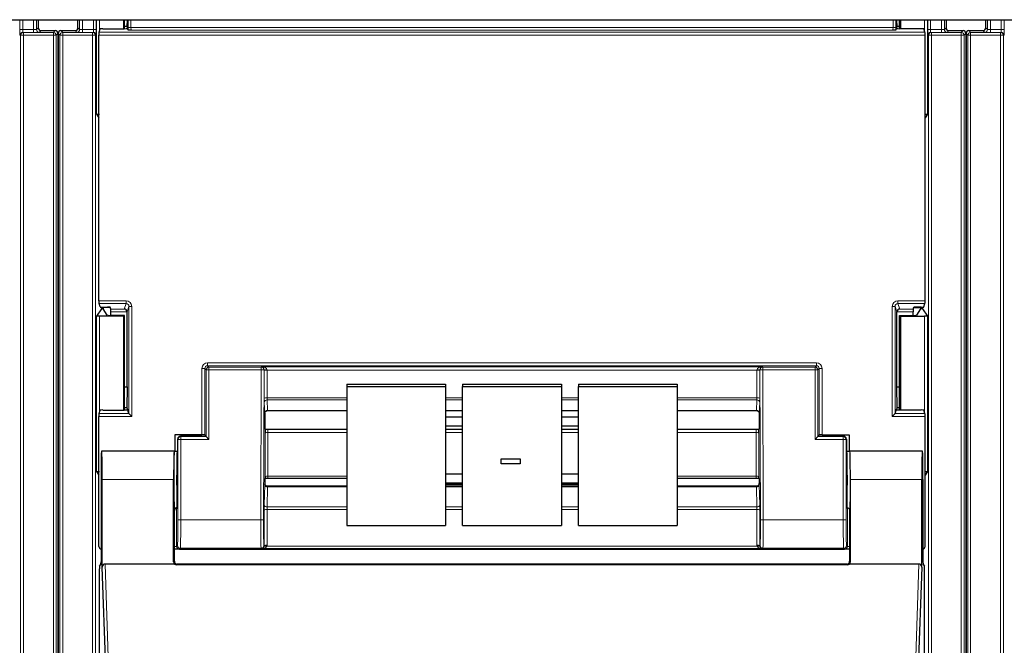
# Model space of a CAD drawing. Header units: millimetres. Extents: x 5 to 418, y 2 to 292.
# Tile 13 of 85: x 112.7 to 124.32, y 116.03 to 123.42. Entities that reach past the tile are written whole.
import ezdxf

# ---------------------------------------------------------------- set-up
doc = ezdxf.new("R2010")
doc.units = ezdxf.units.MM

msp = doc.modelspace()

# ---------------------------------------------------------------- linework, layer by layer
at = {"color": 7, "linetype": 'Continuous', "lineweight": 25}
for p, q in [((59.381, 123.4162), (137.2143, 123.4162)), ((112.9191, 123.4162), (112.9191, 123.3202)), ((113.3875, 123.3202), (113.3875, 123.4162)), ((113.9257, 123.4162), (113.9257, 123.3099)), ((113.9366, 123.3099), (113.9366, 123.4162)), ((113.9668, 123.4162), (113.9666, 123.3358)), ((123.0514, 123.3358), (123.0512, 123.4162)), ((123.0814, 123.3099), (123.0814, 123.4162)), ((123.0923, 123.4162), (123.0923, 123.3099)), ((123.6305, 123.4162), (123.6305, 123.3202)), ((124.0989, 123.3202), (124.0989, 123.4162)), ((112.9525, 123.2869), (113.1191, 123.2869)), ((113.1525, 123.2535), (113.1525, 113.4471)), ((113.1541, 123.2535), (113.1541, 113.464)), ((113.1875, 123.2869), (113.3541, 123.2869)), ((113.6367, 123.2679), (113.6501, 123.3082)), ((113.6834, 123.3099), (113.9346, 123.3099)), ((113.9666, 123.3358), (113.9366, 123.3358)), ((113.9666, 123.3358), (113.9713, 123.3217)), ((113.9679, 123.3117), (113.9713, 123.3217)), ((113.9806, 123.2938), (113.9713, 123.3217)), ((123.0374, 123.2938), (123.0467, 123.3217)), ((123.0514, 123.3358), (123.0467, 123.3217)), ((123.0501, 123.3117), (123.0467, 123.3217)), ((123.0814, 123.3358), (123.0514, 123.3358)), ((123.3346, 123.3099), (123.0834, 123.3099)), ((123.3813, 123.2679), (123.3679, 123.3082)), ((123.6639, 123.2869), (123.8305, 123.2869)), ((123.8639, 123.2535), (123.8639, 113.4471)), ((123.8655, 123.2535), (123.8655, 113.464)), ((123.8989, 123.2869), (124.0655, 123.2869)), ((113.6361, 120.0991), (113.6361, 123.2346)), ((123.3819, 120.0991), (123.3819, 123.2346)), ((113.6082, 122.3004), (113.6361, 122.2585)), ((123.4098, 122.3004), (123.3819, 122.2585)), ((113.6664, 120.0026), (113.6082, 119.9154)), ((113.6501, 120.0255), (113.6367, 120.0658)), ((113.6834, 120.0238), (113.7367, 120.0238)), ((113.6845, 120.0179), (113.6845, 120.0034)), ((113.7347, 119.928), (113.6845, 120.0034)), ((113.7714, 120.0181), (113.6997, 120.0181)), ((113.7768, 120.0018), (113.77, 120.0221)), ((123.2412, 120.0018), (123.248, 120.0221)), ((123.2466, 120.0181), (123.3183, 120.0181)), ((123.3346, 120.0238), (123.2813, 120.0238)), ((123.2833, 119.928), (123.3335, 120.0034)), ((123.3335, 120.0034), (123.3335, 120.0179)), ((123.3516, 120.0026), (123.4098, 119.9154)), ((123.3679, 120.0255), (123.3813, 120.0658)), ((113.9257, 119.9162), (113.6415, 119.9162)), ((113.9366, 119.9271), (113.7681, 119.9271)), ((113.7773, 119.9271), (113.7773, 119.9686)), ((113.9366, 119.9271), (113.9257, 119.9162)), ((113.9257, 119.9162), (113.9257, 118.8099)), ((113.9366, 118.8099), (113.9366, 119.9271)), ((113.9673, 119.0835), (113.9673, 119.9668)), ((123.0507, 119.0835), (123.0507, 119.9668)), ((123.0814, 119.9271), (123.0923, 119.9162)), ((123.0814, 119.9271), (123.2499, 119.9271)), ((123.0814, 118.8099), (123.0814, 119.9271)), ((123.0923, 119.9162), (123.3765, 119.9162)), ((123.0923, 119.9162), (123.0923, 118.8099)), ((123.2407, 119.9271), (123.2407, 119.9686)), ((113.9366, 119.0835), (113.9673, 119.0835)), ((113.9673, 119.0835), (113.9666, 118.8358)), ((116.559, 119.1158), (117.7257, 119.1158)), ((116.559, 119.1158), (116.559, 119.0869)), ((116.559, 119.0869), (117.7257, 119.0869)), ((116.559, 119.0869), (116.559, 117.4455)), ((117.7257, 119.1158), (117.7257, 119.0869)), ((117.7257, 119.0869), (117.7257, 117.4455)), ((117.9257, 119.1158), (119.0923, 119.1158)), ((117.9257, 119.1158), (117.9257, 119.0869)), ((117.9257, 119.0869), (119.0923, 119.0869)), ((117.9257, 117.4455), (117.9257, 119.0869)), ((119.0923, 119.1158), (119.0923, 119.0869)), ((119.0923, 119.0869), (119.0923, 117.4455)), ((119.2923, 119.1158), (120.459, 119.1158)), ((119.2923, 119.1158), (119.2923, 119.0869)), ((119.2923, 119.0869), (120.459, 119.0869)), ((119.2923, 117.4455), (119.2923, 119.0869)), ((120.459, 119.1158), (120.459, 119.0869)), ((120.459, 119.0869), (120.459, 117.4455)), ((123.0514, 118.8358), (123.0507, 119.0835)), ((123.0507, 119.0835), (123.0814, 119.0835)), ((113.6361, 117.2002), (113.6361, 118.7346)), ((113.6367, 118.7679), (113.6501, 118.8082)), ((113.6834, 118.8099), (113.9346, 118.8099)), ((113.9666, 118.8358), (113.9366, 118.8358)), ((113.9666, 118.8358), (113.9713, 118.8217)), ((113.9679, 118.8117), (113.9713, 118.8217)), ((113.9892, 118.768), (113.9713, 118.8217)), ((113.9892, 118.7679), (114.0225, 118.7346)), ((115.5923, 118.7709), (115.5923, 118.587)), ((115.5923, 118.7709), (115.5923, 118.7709)), ((115.6254, 118.8027), (116.559, 118.8027)), ((117.7257, 118.8027), (117.9257, 118.8027)), ((117.9257, 118.801), (117.7257, 118.801)), ((117.9257, 118.725), (117.7257, 118.725)), ((119.0923, 118.8027), (119.2923, 118.8027)), ((119.2923, 118.801), (119.0923, 118.801)), ((119.2923, 118.725), (119.0923, 118.725)), ((120.459, 118.8027), (121.3926, 118.8027)), ((121.4257, 118.7709), (121.4257, 118.587)), ((122.9955, 118.7346), (123.0288, 118.7679)), ((123.0288, 118.768), (123.0467, 118.8217)), ((123.0514, 118.8358), (123.0467, 118.8217)), ((123.0501, 118.8117), (123.0467, 118.8217)), ((123.0814, 118.8358), (123.0514, 118.8358)), ((123.3346, 118.8099), (123.0834, 118.8099)), ((123.3813, 118.7679), (123.3679, 118.8082)), ((123.3819, 117.2002), (123.3819, 118.7346)), ((117.7257, 118.6225), (117.9257, 118.6225)), ((119.0923, 118.6225), (119.2923, 118.6225)), ((114.5323, 118.5185), (114.5323, 118.3249)), ((114.8512, 118.5185), (114.5323, 118.5185)), ((114.8515, 118.5002), (114.5962, 118.5002)), ((114.8846, 118.5177), (114.8913, 118.5075)), ((114.8849, 118.5008), (114.8913, 118.5051)), ((114.8913, 118.5075), (114.8913, 118.5051)), ((114.9009, 118.4955), (114.8913, 118.5051)), ((114.9342, 118.4622), (114.9009, 118.4955)), ((115.5955, 118.5838), (115.5923, 118.587)), ((115.63, 118.5828), (116.559, 118.5828)), ((117.7257, 118.5828), (117.9257, 118.5828)), ((119.0923, 118.5828), (119.2923, 118.5828)), ((120.459, 118.5828), (121.388, 118.5828)), ((121.4225, 118.5838), (121.4257, 118.587)), ((122.0838, 118.4622), (122.1171, 118.4955)), ((122.1171, 118.4955), (122.1267, 118.5051)), ((122.1334, 118.5177), (122.1267, 118.5075)), ((122.1267, 118.5075), (122.1267, 118.5051)), ((122.1332, 118.5008), (122.1267, 118.5051)), ((122.1665, 118.5002), (122.4218, 118.5002)), ((122.1668, 118.5185), (122.4857, 118.5185)), ((122.4857, 118.5185), (122.4857, 118.3249)), ((114.5629, 118.4669), (114.5629, 117.9916)), ((122.4551, 118.4669), (122.4551, 117.9916)), ((113.6681, 118.3227), (113.6659, 118.3249)), ((114.5257, 118.3249), (113.6659, 118.3249)), ((114.5228, 118.3249), (113.6688, 118.3249)), ((114.523, 118.3246), (114.5255, 118.3227)), ((114.5257, 118.3249), (114.5629, 118.3249)), ((122.4551, 118.3249), (122.4923, 118.3249)), ((122.4592, 118.3247), (122.4925, 118.3247)), ((123.3521, 118.3249), (122.4923, 118.3249)), ((122.4925, 118.3227), (122.495, 118.3246)), ((123.3492, 118.3249), (122.4952, 118.3249)), ((123.3499, 118.3227), (123.3521, 118.3249)), ((118.3794, 118.2327), (118.6038, 118.2327)), ((118.3794, 118.2324), (118.3794, 118.2327)), ((118.3794, 118.2324), (118.6038, 118.2324)), ((118.3794, 118.1734), (118.3794, 118.2324)), ((118.6038, 118.1734), (118.3794, 118.1734)), ((118.6038, 118.2324), (118.6038, 118.2327)), ((118.6038, 118.2324), (118.6038, 118.1734)), ((113.6082, 118.0837), (113.6361, 118.0418)), ((117.9257, 118.0546), (117.7257, 118.0546)), ((119.2923, 118.0546), (119.0923, 118.0546)), ((123.4098, 118.0837), (123.3819, 118.0418)), ((113.6601, 117.9916), (113.6601, 117.0185)), ((113.6746, 116.9545), (113.6746, 117.9916)), ((114.5169, 117.0162), (114.5169, 117.9916)), ((115.5953, 117.9997), (115.5923, 117.9967)), ((115.5923, 117.9967), (115.5923, 117.9419)), ((115.5923, 117.9419), (115.5923, 117.9419)), ((116.559, 117.9092), (115.6255, 117.9092)), ((116.559, 118.0007), (115.6296, 118.0007)), ((117.7257, 117.9521), (117.9257, 117.9521)), ((117.7257, 117.934), (117.9257, 117.934)), ((117.9257, 117.9092), (117.7257, 117.9092)), ((119.0923, 117.9521), (119.2923, 117.9521)), ((119.0923, 117.934), (119.2923, 117.934)), ((119.2923, 117.9092), (119.0923, 117.9092)), ((121.3884, 118.0007), (120.459, 118.0007)), ((121.3925, 117.9092), (120.459, 117.9092)), ((121.4227, 117.9997), (121.4257, 117.9967)), ((121.4257, 117.9967), (121.4257, 117.9419)), ((121.4257, 117.9419), (121.4257, 117.9419)), ((122.5011, 117.0162), (122.5011, 117.9916)), ((123.3434, 116.9545), (123.3434, 117.9916)), ((123.3579, 117.9916), (123.3579, 117.0185)), ((114.5257, 117.0249), (114.5257, 117.6249)), ((114.5571, 117.6582), (114.5512, 117.6494)), ((122.4609, 117.6582), (122.4668, 117.6494)), ((122.4923, 117.6249), (122.4923, 117.0249)), ((116.559, 117.4455), (117.7257, 117.4455)), ((117.9257, 117.4455), (119.0923, 117.4455)), ((119.2923, 117.4455), (120.459, 117.4455)), ((114.5272, 117.1669), (114.5257, 117.1669)), ((114.642, 117.1669), (122.376, 117.1669)), ((122.4923, 117.1669), (122.4908, 117.1669)), ((113.6418, 116.9674), (113.6595, 116.9852)), ((114.5278, 116.9916), (113.7077, 116.9916)), ((122.468, 116.9825), (114.55, 116.9825)), ((122.459, 116.9916), (114.559, 116.9916)), ((123.3103, 116.9916), (122.4902, 116.9916)), ((123.3585, 116.9852), (123.3763, 116.9674)), ((113.6412, 110.5916), (113.6412, 116.9341)), ((113.7584, 114.5084), (113.6746, 116.9545)), ((123.3434, 116.9545), (123.2596, 114.5084)), ((123.3768, 110.5916), (123.3768, 116.9341))]:
    msp.add_line(p, q, dxfattribs=at)
at = {"color": 7, "linetype": 'Continuous', "lineweight": 18}
for p, q in [((112.7031, 123.2995), (112.7031, 123.4162)), ((112.7364, 123.4162), (112.7364, 123.2995)), ((112.8652, 123.2995), (112.8652, 123.4162)), ((112.8985, 123.4162), (112.8985, 123.2996)), ((113.4081, 123.2996), (113.4081, 123.4162)), ((113.4414, 123.4162), (113.4414, 123.2995)), ((113.5702, 123.2995), (113.5702, 123.4162)), ((113.6035, 123.4162), (113.6035, 123.2995)), ((113.6082, 122.3004), (113.6082, 123.4162)), ((113.6415, 123.4162), (113.6415, 123.2825)), ((113.9804, 123.3241), (113.9804, 123.4162)), ((114.0138, 123.4162), (114.0138, 123.3241)), ((123.0042, 123.3241), (123.0042, 123.4162)), ((123.0376, 123.4162), (123.0376, 123.3241)), ((123.3765, 123.2825), (123.3765, 123.4162)), ((123.4098, 123.4162), (123.4098, 122.3004)), ((123.4145, 123.2995), (123.4145, 123.4162)), ((123.4478, 123.4162), (123.4478, 123.2995)), ((123.5766, 123.2995), (123.5766, 123.4162)), ((123.6099, 123.4162), (123.6099, 123.2996)), ((124.1195, 123.2996), (124.1195, 123.4162)), ((124.1528, 123.4162), (124.1528, 123.2995)), ((124.2816, 123.2995), (124.2816, 123.4162)), ((124.3149, 123.4162), (124.3149, 123.2995)), ((112.7031, 123.2995), (112.7364, 123.2995)), ((112.7364, 123.2995), (112.8652, 123.2995)), ((112.7376, 123.2662), (112.7452, 123.2654)), ((112.8652, 123.2662), (112.7376, 123.2662)), ((112.7452, 123.2321), (112.7452, 123.2654)), ((112.7452, 123.2654), (113.0977, 123.2654)), ((112.8652, 123.2662), (112.8652, 123.2995)), ((112.8985, 123.2996), (112.9191, 123.3202)), ((112.9525, 123.2869), (112.9319, 123.2663)), ((113.0977, 123.2654), (113.1191, 123.2869)), ((113.0977, 123.2321), (113.0977, 123.2654)), ((113.1525, 123.2535), (113.131, 123.2321)), ((113.1756, 123.2321), (113.1541, 123.2535)), ((113.1875, 123.2869), (113.2089, 123.2654)), ((113.2089, 123.2654), (113.5615, 123.2654)), ((113.2089, 123.2654), (113.2089, 123.2321)), ((113.3747, 123.2663), (113.3541, 123.2869)), ((113.3875, 123.3202), (113.4081, 123.2996)), ((113.4414, 123.2995), (113.4414, 123.2662)), ((113.4414, 123.2995), (113.5702, 123.2995)), ((113.569, 123.2662), (113.4414, 123.2662)), ((113.5615, 123.2654), (113.569, 123.2662)), ((113.5615, 123.2654), (113.5615, 123.2321)), ((113.5702, 123.2995), (113.6035, 123.2995)), ((113.6367, 123.2679), (123.3813, 123.2679)), ((113.9804, 123.3241), (114.0138, 123.3241)), ((114.0138, 123.3241), (123.0042, 123.3241)), ((123.0031, 123.2908), (114.0149, 123.2908)), ((123.0376, 123.3241), (123.0042, 123.3241)), ((123.4145, 123.2995), (123.4478, 123.2995)), ((123.4478, 123.2995), (123.5766, 123.2995)), ((123.449, 123.2662), (123.4565, 123.2654)), ((123.5766, 123.2662), (123.449, 123.2662)), ((123.4565, 123.2321), (123.4565, 123.2654)), ((123.4565, 123.2654), (123.8091, 123.2654)), ((123.5766, 123.2662), (123.5766, 123.2995)), ((123.6099, 123.2996), (123.6305, 123.3202)), ((123.6639, 123.2869), (123.6433, 123.2663)), ((123.8091, 123.2654), (123.8305, 123.2869)), ((123.8091, 123.2321), (123.8091, 123.2654)), ((123.8639, 123.2535), (123.8424, 123.2321)), ((123.887, 123.2321), (123.8655, 123.2535)), ((123.8989, 123.2869), (123.9203, 123.2654)), ((123.9203, 123.2654), (123.9203, 123.2321)), ((123.9203, 123.2654), (124.2728, 123.2654)), ((124.0861, 123.2663), (124.0655, 123.2869)), ((124.0989, 123.3202), (124.1195, 123.2996)), ((124.1528, 123.2995), (124.1528, 123.2662)), ((124.1528, 123.2995), (124.2816, 123.2995)), ((124.2804, 123.2662), (124.1528, 123.2662)), ((124.2728, 123.2654), (124.2804, 123.2662)), ((124.2728, 123.2654), (124.2728, 123.2321)), ((124.2816, 123.2995), (124.3149, 123.2995)), ((112.7118, 123.2321), (112.7043, 123.2328)), ((112.7118, 123.2321), (112.7452, 123.2321)), ((112.7118, 109.6281), (112.7118, 123.2321)), ((113.0977, 123.2321), (112.7452, 123.2321)), ((112.7452, 123.2321), (112.7452, 109.6281)), ((113.0977, 123.2321), (113.131, 123.2321)), ((113.0977, 109.3662), (113.0977, 123.2321)), ((113.131, 123.2321), (113.131, 109.3662)), ((113.1756, 109.3662), (113.1756, 123.2321)), ((113.1756, 123.2321), (113.2089, 123.2321)), ((113.5615, 123.2321), (113.2089, 123.2321)), ((113.2089, 123.2321), (113.2089, 109.3662)), ((113.5615, 123.2321), (113.5948, 123.2321)), ((113.5615, 109.6281), (113.5615, 123.2321)), ((113.6023, 123.2328), (113.5948, 123.2321)), ((113.5948, 123.2321), (113.5948, 109.6281)), ((123.3819, 123.2346), (113.6361, 123.2346)), ((123.4232, 123.2321), (123.4157, 123.2328)), ((123.4232, 123.2321), (123.4565, 123.2321)), ((123.4232, 109.6281), (123.4232, 123.2321)), ((123.4565, 123.2321), (123.4565, 109.6281)), ((123.8091, 123.2321), (123.4565, 123.2321)), ((123.8091, 109.3662), (123.8091, 123.2321)), ((123.8091, 123.2321), (123.8424, 123.2321)), ((123.8424, 123.2321), (123.8424, 109.3662)), ((123.887, 109.3662), (123.887, 123.2321)), ((123.887, 123.2321), (123.9203, 123.2321)), ((123.9203, 123.2321), (123.9203, 109.3662)), ((124.2728, 123.2321), (123.9203, 123.2321)), ((124.2728, 123.2321), (124.3062, 123.2321)), ((124.2728, 109.6281), (124.2728, 123.2321)), ((124.3137, 123.2328), (124.3062, 123.2321)), ((124.3062, 123.2321), (124.3062, 109.6281)), ((113.6361, 120.0991), (113.9559, 120.0991)), ((113.9559, 120.0658), (113.6367, 120.0658)), ((113.6664, 120.0026), (113.6664, 120.024)), ((113.6997, 120.0238), (113.6997, 120.0181)), ((113.7768, 120.0018), (113.9346, 120.0018)), ((113.9346, 120.0018), (113.9559, 120.0658)), ((113.9559, 120.0991), (113.9559, 120.0658)), ((113.9892, 120.0324), (113.9673, 119.9668)), ((113.9892, 120.0324), (114.0225, 120.0324)), ((113.9892, 118.768), (113.9892, 120.0324)), ((114.0225, 120.0324), (114.0225, 118.7346)), ((122.9955, 118.7346), (122.9955, 120.0324)), ((122.9955, 120.0324), (123.0288, 120.0324)), ((123.0288, 120.0324), (123.0288, 118.768)), ((123.0507, 119.9668), (123.0288, 120.0324)), ((123.0621, 120.0991), (123.3819, 120.0991)), ((123.0621, 120.0658), (123.0621, 120.0991)), ((123.3813, 120.0658), (123.0621, 120.0658)), ((123.0621, 120.0658), (123.0834, 120.0018)), ((123.0834, 120.0018), (123.2412, 120.0018)), ((123.3183, 120.0181), (123.3183, 120.0238)), ((123.3516, 120.024), (123.3516, 120.0026)), ((113.6082, 118.0837), (113.6082, 119.9154)), ((113.6415, 119.9162), (113.6415, 118.7825)), ((113.9673, 119.9686), (113.7773, 119.9686)), ((123.2407, 119.9686), (123.0507, 119.9686)), ((123.3765, 118.7825), (123.3765, 119.9162)), ((123.4098, 119.9154), (123.4098, 118.0837)), ((114.9179, 119.333), (114.9179, 119.3663)), ((114.9179, 119.3663), (122.1001, 119.3663)), ((114.9179, 119.333), (114.9342, 119.3166)), ((122.1001, 119.333), (114.9179, 119.333)), ((114.9342, 119.2833), (114.9342, 119.3166)), ((114.9342, 119.3166), (115.5503, 119.3166)), ((115.5503, 119.3166), (115.5533, 119.3197)), ((115.5503, 119.2833), (115.5503, 119.3166)), ((115.5533, 119.3197), (121.4647, 119.3197)), ((121.4647, 119.3197), (121.4677, 119.3166)), ((121.4677, 119.2833), (121.4677, 119.3166)), ((121.4677, 119.3166), (122.0838, 119.3166)), ((122.0838, 119.3166), (122.1001, 119.333)), ((122.0838, 119.3166), (122.0838, 119.2833)), ((122.1001, 119.333), (122.1001, 119.3663)), ((114.8512, 118.5185), (114.8512, 119.2996)), ((114.8512, 119.2996), (114.8846, 119.2996)), ((114.9009, 119.2833), (114.8846, 119.2996)), ((114.8846, 119.2996), (114.8846, 118.5177)), ((114.9009, 118.4955), (114.9009, 119.2833)), ((114.9342, 119.2833), (114.9009, 119.2833)), ((114.9342, 119.2833), (114.9342, 118.4622)), ((115.5503, 119.2833), (114.9342, 119.2833)), ((115.5448, 117.5119), (115.5503, 119.2833)), ((115.5503, 119.2833), (115.5836, 119.2832)), ((115.5836, 119.2832), (115.5781, 117.5118)), ((115.5855, 119.2851), (115.5836, 119.2832)), ((115.5855, 118.9496), (115.5855, 119.2749)), ((115.6188, 119.2806), (115.6188, 118.9553)), ((121.3992, 119.2806), (115.6188, 119.2806)), ((121.3992, 118.9553), (121.3992, 119.2806)), ((121.4344, 119.2832), (121.4325, 119.2851)), ((121.4325, 119.2749), (121.4325, 118.9496)), ((121.4344, 119.2832), (121.4677, 119.2833)), ((121.4399, 117.5118), (121.4344, 119.2832)), ((121.4677, 119.2833), (121.4732, 117.5119)), ((122.0838, 119.2833), (121.4677, 119.2833)), ((122.0838, 118.4622), (122.0838, 119.2833)), ((122.0838, 119.2833), (122.1171, 119.2833)), ((122.1334, 119.2996), (122.1171, 119.2833)), ((122.1171, 119.2833), (122.1171, 118.4955)), ((122.1334, 118.5177), (122.1334, 119.2996)), ((122.1334, 119.2996), (122.1668, 119.2996)), ((122.1668, 119.2996), (122.1668, 118.5185)), ((115.6188, 118.9553), (116.559, 118.9553)), ((117.7257, 118.9553), (117.9257, 118.9553)), ((119.0923, 118.9553), (119.2923, 118.9553)), ((120.459, 118.9553), (121.3992, 118.9553)), ((115.5917, 118.7735), (115.5861, 118.8985)), ((116.559, 118.9298), (115.6194, 118.9298)), ((115.6194, 118.9298), (115.625, 118.8047)), ((117.9257, 118.9298), (117.7257, 118.9298)), ((119.2923, 118.9298), (119.0923, 118.9298)), ((121.3986, 118.9298), (120.459, 118.9298)), ((121.393, 118.8047), (121.3986, 118.9298)), ((121.4319, 118.8985), (121.4263, 118.7735)), ((114.0225, 118.7346), (113.6361, 118.7346)), ((113.6367, 118.7679), (113.9892, 118.7679)), ((115.625, 118.8047), (116.559, 118.8047)), ((117.7257, 118.8047), (117.9257, 118.8047)), ((119.0923, 118.8047), (119.2923, 118.8047)), ((120.459, 118.8047), (121.393, 118.8047)), ((123.3819, 118.7346), (122.9955, 118.7346)), ((123.0288, 118.7679), (123.3813, 118.7679)), ((114.5962, 118.5002), (114.6009, 118.4955)), ((114.6009, 118.4622), (114.6009, 118.4955)), ((114.6009, 118.4955), (114.9009, 118.4955)), ((115.5953, 118.0225), (115.5953, 118.538)), ((115.6286, 118.5437), (115.6286, 118.0282)), ((116.559, 118.5437), (115.6286, 118.5437)), ((117.9257, 118.5437), (117.7257, 118.5437)), ((119.2923, 118.5437), (119.0923, 118.5437)), ((121.3894, 118.5437), (120.459, 118.5437)), ((121.3894, 118.0282), (121.3894, 118.5437)), ((121.4228, 118.538), (121.4228, 118.0225)), ((122.1171, 118.4955), (122.4171, 118.4955)), ((122.4171, 118.4955), (122.4218, 118.5002)), ((122.4171, 118.4622), (122.4171, 118.4955)), ((114.5676, 118.4622), (114.5629, 118.4669)), ((114.5676, 117.5119), (114.5676, 118.4622)), ((114.6009, 118.4622), (114.5676, 118.4622)), ((114.6009, 118.4622), (114.6009, 117.5119)), ((114.9342, 118.4622), (114.6009, 118.4622)), ((122.4171, 118.4622), (122.0838, 118.4622)), ((122.4171, 117.5119), (122.4171, 118.4622)), ((122.4171, 118.4622), (122.4505, 118.4622)), ((122.4551, 118.4669), (122.4505, 118.4622)), ((122.4505, 118.4622), (122.4505, 117.5119)), ((114.5255, 118.3247), (114.5588, 118.3247)), ((115.6286, 118.0282), (116.559, 118.0282)), ((120.459, 118.0282), (121.3894, 118.0282)), ((114.5169, 117.9916), (113.6746, 117.9916)), ((115.5861, 117.692), (115.5917, 117.927)), ((121.4263, 117.927), (121.4319, 117.692)), ((123.3434, 117.9916), (122.5011, 117.9916)), ((115.625, 117.9014), (115.6194, 117.6663)), ((115.625, 117.9014), (116.559, 117.9014)), ((117.7257, 117.9014), (117.9257, 117.9014)), ((119.0923, 117.9014), (119.2923, 117.9014)), ((120.459, 117.9014), (121.393, 117.9014)), ((121.3986, 117.6663), (121.393, 117.9014)), ((114.5512, 117.6494), (114.5512, 117.2008)), ((115.5855, 117.2087), (115.5855, 117.6293)), ((115.6188, 117.635), (115.6188, 117.2144)), ((116.559, 117.635), (115.6188, 117.635)), ((115.6194, 117.6663), (116.559, 117.6663)), ((117.7257, 117.6663), (117.9257, 117.6663)), ((117.9257, 117.635), (117.7257, 117.635)), ((119.0923, 117.6663), (119.2923, 117.6663)), ((119.2923, 117.635), (119.0923, 117.635)), ((120.459, 117.6663), (121.3986, 117.6663)), ((121.3992, 117.635), (120.459, 117.635)), ((121.3992, 117.2144), (121.3992, 117.635)), ((121.4325, 117.6293), (121.4325, 117.2087)), ((122.4668, 117.2008), (122.4668, 117.6494)), ((114.6009, 117.5119), (114.5676, 117.5119)), ((114.6009, 117.5119), (115.5448, 117.5119)), ((115.5448, 117.5119), (115.5781, 117.5118)), ((121.4399, 117.5118), (121.4732, 117.5119)), ((121.4732, 117.5119), (122.4171, 117.5119)), ((122.4171, 117.5119), (122.4505, 117.5119)), ((114.5512, 117.2008), (114.5624, 117.2119)), ((115.5824, 117.2118), (115.5855, 117.2087)), ((121.4325, 117.2087), (121.4356, 117.2118)), ((122.4556, 117.2119), (122.4668, 117.2008)), ((114.5512, 117.2008), (114.5257, 117.2008)), ((114.5957, 117.1786), (114.5846, 117.1674)), ((115.549, 117.1786), (114.5957, 117.1786)), ((115.5533, 117.1743), (115.549, 117.1786)), ((121.4647, 117.1743), (115.5533, 117.1743)), ((115.6177, 117.2018), (121.4004, 117.2018)), ((121.469, 117.1786), (121.4647, 117.1743)), ((122.4223, 117.1786), (121.469, 117.1786)), ((122.4334, 117.1674), (122.4223, 117.1786)), ((122.4923, 117.2008), (122.4668, 117.2008)), ((113.7077, 116.9916), (113.7918, 114.5381)), ((114.5169, 117.0162), (114.5257, 117.0249)), ((114.559, 116.9916), (114.55, 116.9825)), ((122.468, 116.9825), (122.459, 116.9916)), ((122.4923, 117.0249), (122.5011, 117.0162)), ((123.2262, 114.5381), (123.3103, 116.9916))]:
    msp.add_line(p, q, dxfattribs=at)
for centre, radius, start, end in [((112.7376, 123.2328), 0.0333, 90.00636, 180.00228), ((112.7452, 123.2321), 0.0333, 90.00636, 180.00228), ((112.9319, 123.2996), 0.0333, 180.0002, 269.9998), ((113.0977, 123.2321), 0.0333, 0.0002, 89.9998), ((113.2089, 123.2321), 0.0333, 90.0002, 179.9998), ((113.3747, 123.2996), 0.0333, 270.0002, 359.9998), ((113.5615, 123.2321), 0.0333, 359.99772, 89.99364), ((113.569, 123.2328), 0.0333, 359.99772, 89.99364), ((123.449, 123.2328), 0.0333, 90.00636, 180.00228), ((123.4566, 123.2321), 0.0333, 90.00636, 180.00228), ((123.6433, 123.2996), 0.0333, 180.0002, 269.9998), ((123.8091, 123.2321), 0.0333, 0.0002, 89.9998), ((123.9203, 123.2321), 0.0333, 90.0002, 179.9998), ((124.0861, 123.2996), 0.0333, 270.0002, 359.9998), ((124.2728, 123.2321), 0.0333, 359.99772, 89.99364), ((124.2804, 123.2328), 0.0333, 359.99772, 89.99364), ((114.9342, 119.2833), 0.0333, 90.02044, 179.97956), ((115.5503, 119.2833), 0.0333, 359.84417, 89.97948), ((121.4678, 119.2833), 0.0333, 90.02052, 180.15583), ((122.0838, 119.2833), 0.0333, 0.02044, 89.97956), ((115.6095, 118.8563), 0.4295, 88.75881, 93.20619), ((115.6109, 119.2263), 0.0548, 81.72868, 117.63396), ((121.4085, 118.8563), 0.4295, 86.79381, 91.24119), ((121.4071, 119.2263), 0.0548, 62.36604, 98.27132), ((115.6109, 118.901), 0.0548, 81.72868, 117.63396), ((121.4071, 118.901), 0.0548, 62.36604, 98.27132), ((115.6187, 118.8972), 0.0326, 88.66024, 177.59954), ((121.3993, 118.8972), 0.0326, 2.40046, 91.33976), ((115.6243, 118.7721), 0.0326, 88.66024, 177.59954), ((121.3937, 118.7721), 0.0326, 2.40046, 91.33976), ((114.6009, 118.4622), 0.0333, 90.02044, 179.97956), ((115.6207, 118.4894), 0.0548, 81.72868, 117.63396), ((121.3973, 118.4894), 0.0548, 62.36604, 98.27132), ((122.4171, 118.4622), 0.0333, 0.02044, 89.97956), ((115.6207, 117.974), 0.0548, 81.72868, 117.63396), ((121.3973, 117.974), 0.0548, 62.36604, 98.27132), ((115.622, 117.9319), 0.0307, 189.14008, 275.72189), ((121.396, 117.9319), 0.0307, 264.27811, 350.85992), ((115.6164, 117.6968), 0.0307, 189.14008, 275.72189), ((121.4016, 117.6968), 0.0307, 264.27811, 350.85992), ((115.6109, 117.5807), 0.0548, 81.72868, 117.63396), ((121.4071, 117.5807), 0.0548, 62.36604, 98.27132), ((114.5957, 117.2119), 0.0333, 180.02044, 269.97956), ((115.549, 117.2119), 0.0333, 270.02036, 359.8033), ((115.6109, 117.1601), 0.0548, 81.72868, 117.63396), ((121.4071, 117.1601), 0.0548, 62.36604, 98.27132), ((121.469, 117.2119), 0.0333, 180.1967, 269.97964), ((122.4223, 117.2119), 0.0333, 270.02044, 359.97956), ((115.6004, 117.1508), 0.0538, 71.31698, 106.71781), ((121.4176, 117.1508), 0.0538, 73.28219, 108.68302)]:
    msp.add_arc(centre, radius, start, end, dxfattribs=at)
at = {"color": 7, "linetype": 'Continuous', "lineweight": 25}
for centre, start, end in [((112.9525, 123.3202), 180.00017, 269.99983), ((113.1191, 123.2535), 0.00017, 89.99983), ((113.1875, 123.2535), 90.00017, 179.99983), ((113.3541, 123.3202), 270.00017, 359.99983), ((123.6639, 123.3202), 180.00017, 269.99983), ((123.8305, 123.2535), 0.00017, 89.99983), ((123.8989, 123.2535), 90.00017, 179.99983), ((124.0655, 123.3202), 270.00017, 359.99983)]:
    msp.add_arc(centre, 0.0333, start, end, dxfattribs=at)
at = {"color": 7, "linetype": 'Continuous', "lineweight": 18}
for centre, major_axis, ratio, start_param, end_param in [((112.7043, 123.2995), (0, 0.0667), 0.0174551, 1.5707963, 3.1398473), ((112.7376, 123.2995), (0, 0.0333), 0.0349101, 1.5707963, 3.1398473), ((112.8652, 123.2996), (0.0333, 0), 0.0034907, 4.712389, 6.28144), ((112.8652, 123.2663), (0.0667, 0), 0.0017453, 4.712389, 6.28144), ((113.4414, 123.2663), (0.0667, 0), 0.0017453, 3.143338, 4.712389), ((113.4414, 123.2996), (0.0333, 0), 0.0034907, 3.143338, 4.712389), ((113.569, 123.2995), (0, 0.0333), 0.0349101, 3.143338, 4.712389), ((113.6023, 123.2995), (0, 0.0667), 0.0174551, 3.143338, 4.712389), ((113.9816, 123.3241), (0, 0.0667), 0.0174551, 1.5707963, 2.0425627), ((114.0149, 123.3241), (0, 0.0333), 0.0349101, 1.5707963, 3.0892328), ((123.0031, 123.3241), (0, 0.0333), 0.0349101, 3.1939525, 4.712389), ((123.0364, 123.3241), (0, 0.0667), 0.0174551, 4.2406227, 4.712389), ((123.4157, 123.2995), (0, 0.0667), 0.0174551, 1.5707963, 3.1398473), ((123.449, 123.2995), (0, 0.0333), 0.0349101, 1.5707963, 3.1398473), ((123.5766, 123.2996), (0.0333, 0), 0.0034907, 4.712389, 6.28144), ((123.5766, 123.2663), (0.0667, 0), 0.0017453, 4.712389, 6.28144), ((124.1528, 123.2663), (0.0667, 0), 0.0017453, 3.143338, 4.712389), ((124.1528, 123.2996), (0.0333, 0), 0.0034907, 3.143338, 4.712389), ((124.2804, 123.2995), (0, 0.0333), 0.0349101, 3.143338, 4.712389), ((124.3137, 123.2995), (0, 0.0667), 0.0174551, 3.143338, 4.712389), ((113.9558, 120.0323), (-0.0211, -0.0633), 0.9984779, 1.8927601, 3.462643), ((113.9558, 120.0323), (0.0106, 0.0318), 0.9954497, 5.0343527, 6.6042357), ((123.0622, 120.0323), (0.0211, -0.0633), 0.9984779, 2.8205423, 4.3904252), ((123.0622, 120.0323), (-0.0106, 0.0318), 0.9954497, 5.962135, 7.5320179), ((114.9179, 119.2996), (0.0472, -0.0472), 0.9996955, 2.3563468, 3.9268385), ((114.9179, 119.2996), (-0.0236, 0.0236), 0.999087, 5.4979394, 7.0684312), ((115.5533, 119.2864), (-0.0126, 0.0311), 0.9515581, 4.3066748, 5.8802434), ((115.5533, 119.2864), (0.0655, -0.0008), 0.5086981, 0.0033224, 1.576891), ((121.4647, 119.2864), (0.0655, 0.0008), 0.5086981, 1.5647017, 3.1382703), ((121.4647, 119.2864), (0.0126, 0.0311), 0.9515581, 0.4029419, 1.9765105), ((122.1001, 119.2996), (-0.0472, -0.0472), 0.9996955, 2.3563468, 3.9268385), ((122.1001, 119.2996), (0.0236, 0.0236), 0.999087, 5.4979394, 7.0684312), ((115.5867, 119.2865), (0.0002, 0.0667), 0.017455, 1.5910756, 1.745383), ((115.62, 119.2864), (0.0002, 0.0333), 0.034909, 1.591237, 1.7455444), ((121.398, 119.2864), (-0.0002, 0.0333), 0.034909, 4.5376409, 4.6919483), ((121.4313, 119.2865), (-0.0002, 0.0667), 0.017455, 4.5378023, 4.6921097), ((115.62, 118.9611), (0.0002, 0.0333), 0.034909, 1.7455444, 2.792742), ((121.398, 118.9611), (-0.0002, 0.0333), 0.034909, 3.4904434, 4.5376409), ((115.5867, 118.9612), (0.0002, 0.0667), 0.017455, 1.745383, 2.7925805), ((121.4313, 118.9612), (-0.0002, 0.0667), 0.017455, 3.4906048, 4.5378023), ((115.5923, 118.8361), (0.0002, 0.0667), 0.017455, 2.7925805, 3.3471363), ((115.6256, 118.836), (0.0002, 0.0333), 0.034909, 2.792742, 3.1418078), ((121.3924, 118.836), (-0.0002, 0.0333), 0.034909, 3.1413775, 3.4904434), ((121.4257, 118.8361), (-0.0002, 0.0667), 0.017455, 2.936049, 3.4906048), ((115.6298, 118.5495), (0.0002, 0.0333), 0.034909, 6.2659472, 8.0287297), ((121.3882, 118.5495), (-0.0002, 0.0333), 0.034909, 4.5376409, 6.3004235), ((122.459, 117.9916), (0, 0.3333), 0.0192006, 3.3008949, 6.2482787), ((122.4923, 117.9916), (0, 0.3667), 0.0174551, 3.1431792, 5.8516002), ((115.6298, 118.034), (0.0002, 0.0333), 0.034909, 1.7455444, 3.1592611), ((121.3882, 118.034), (-0.0002, 0.0333), 0.034909, 3.1239242, 4.5376409), ((115.5923, 117.8759), (0.0002, 0.0667), 0.017455, 0.1436297, 0.6981854), ((115.6256, 117.8758), (0.0002, 0.0333), 0.034909, 0.1349247, 0.6983468), ((121.3924, 117.8758), (-0.0002, 0.0333), 0.034909, 5.5848385, 6.1482606), ((121.4257, 117.8759), (-0.0002, 0.0667), 0.017455, 5.5849999, 6.1395556), ((115.5867, 117.6409), (0.0002, 0.0667), 0.017455, 0.6981854, 1.745383), ((121.4313, 117.6409), (-0.0002, 0.0667), 0.017455, 4.5378023, 5.5849999), ((115.62, 117.6408), (0.0002, 0.0333), 0.034909, 0.6983468, 1.7455444), ((121.398, 117.6408), (-0.0002, 0.0333), 0.034909, 4.5376409, 5.5848385), ((114.5623, 117.5119), (0, 0.3), 0.0174551, 3.1590459, 4.712389), ((114.5956, 117.5119), (0, 0.3333), 0.0157096, 3.1590459, 4.712389), ((115.55, 117.5119), (0.0009, 0.3333), 0.0157095, 1.5708399, 3.1241829), ((115.5834, 117.5118), (0.0009, 0.3), 0.017455, 1.5708501, 3.1241931), ((121.4346, 117.5118), (-0.0009, 0.3), 0.017455, 3.1589922, 4.7123352), ((121.468, 117.5119), (-0.0009, 0.3333), 0.0157095, 3.1590024, 4.7123455), ((122.4224, 117.5119), (0, 0.3333), 0.0157096, 1.5707963, 3.1241394), ((122.4557, 117.5119), (0, 0.3), 0.0174551, 1.5707963, 3.1241394), ((115.5522, 117.2146), (-0.0271, 0.0612), 0.995438, 4.1059053, 4.2945101), ((121.4658, 117.2146), (0.0271, 0.0612), 0.995438, 1.9886753, 2.17728), ((114.5846, 117.2008), (0.0236, 0.0236), 0.999087, 2.3563468, 3.9268385), ((115.5533, 117.2076), (0.0127, 0.0311), 0.9517046, 3.5460728, 4.9248829), ((115.5533, 117.2076), (0.0655, 0.0008), 0.5086435, 4.7062961, 6.0851062), ((115.5522, 117.2088), (-0.0139, 0.0306), 0.9906893, 4.0958032, 4.284408), ((121.4647, 117.2076), (0.0655, -0.0008), 0.5086435, 3.3396717, 4.7184819), ((121.4658, 117.2088), (0.0139, 0.0306), 0.9906893, 1.9987773, 2.1873821), ((121.4647, 117.2076), (-0.0127, 0.0311), 0.9517046, 1.3583024, 2.7371125), ((122.4334, 117.2008), (0.0236, -0.0236), 0.999087, 5.4979394, 7.0684312)]:
    msp.add_ellipse(centre, major_axis=major_axis, ratio=ratio, start_param=start_param, end_param=end_param, dxfattribs=at)
at = {"color": 7, "linetype": 'Continuous', "lineweight": 25}
for centre, major_axis, ratio, start_param, end_param in [((113.6367, 123.2346), (0, 0.0333), 0.0174551, 0.0523599, 1.5707963), ((113.6834, 123.3082), (0.0333, 0), 0.0524078, 1.5707963, 3.1241394), ((113.9346, 123.3117), (0.0333, 0), 0.0524078, 4.712389, 6.265732), ((123.0834, 123.3117), (0.0333, 0), 0.0524078, 3.1590459, 4.712389), ((123.3346, 123.3082), (0.0333, 0), 0.0524078, 0.0174533, 1.5707963), ((123.3813, 123.2346), (0, 0.0333), 0.0174551, 4.712389, 6.2308254), ((113.6415, 122.3004), (0.0333, 0), 0.0261859, 3.1590459, 4.712389), ((123.3765, 122.3004), (0.0333, 0), 0.0261859, 4.712389, 6.265732), ((113.6367, 120.0991), (0, 0.0333), 0.0174551, 1.5707963, 3.0892328), ((113.6834, 120.0255), (0.0333, 0), 0.0524078, 3.1590459, 4.712389), ((113.6997, 120.0026), (0.0333, 0), 0.0261859, 2.045545, 3.1241394), ((113.6997, 120.0169), (0.0333, 0), 0.0349208, 1.5707963, 2.045545), ((113.7367, 120.022), (0.0333, 0), 0.0524078, 0.0174533, 1.5707963), ((113.7767, 119.9686), (0, 0.0333), 0.0174551, 4.712389, 6.2308254), ((113.9346, 119.9686), (-0.0199, 0.0275), 0.9462863, 4.1136959, 5.6321324), ((123.0834, 119.9686), (0.0199, 0.0275), 0.9462863, 0.6510529, 2.1694894), ((123.2413, 119.9686), (0, 0.0333), 0.0174551, 0.0523599, 1.5707963), ((123.2813, 120.022), (0.0333, 0), 0.0524078, 1.5707963, 3.1241394), ((123.3183, 120.0169), (0.0333, 0), 0.0349208, 1.0960477, 1.5707963), ((123.3183, 120.0026), (0.0333, 0), 0.0261859, 0.0174533, 1.0960477), ((123.3346, 120.0255), (0.0333, 0), 0.0524078, 4.712389, 6.265732), ((123.3813, 120.0991), (0, 0.0333), 0.0174551, 3.1939525, 4.712389), ((113.6415, 119.9153), (0.0333, 0), 0.0261859, 1.5707963, 3.1241394), ((113.7681, 119.928), (0.0333, 0), 0.0261859, 3.1590459, 4.712389), ((113.934, 119.9668), (-0.0105, -0.0317), 0.9984779, 1.8927601, 1.9442066), ((123.084, 119.9668), (0.0105, -0.0317), 0.9984779, 4.3389788, 4.3904252), ((123.2499, 119.928), (0.0333, 0), 0.0261859, 4.712389, 6.265732), ((123.3765, 119.9153), (0.0333, 0), 0.0261859, 0.0174533, 1.5707963), ((113.6367, 118.7346), (0, 0.0333), 0.0174551, 0.0523599, 1.5707963), ((113.6834, 118.8082), (0.0333, 0), 0.0524078, 1.5707963, 3.1241394), ((113.9346, 118.8117), (0.0333, 0), 0.0524078, 4.712389, 6.265732), ((114.0225, 118.768), (0.0333, 0), 0.0524078, 3.1590459, 3.1939525), ((115.6256, 118.836), (0.0002, 0.0333), 0.034909, 3.1418078, 3.3561641), ((121.3924, 118.836), (-0.0002, 0.0333), 0.034909, 2.9270212, 3.1413775), ((122.9955, 118.768), (0.0333, 0), 0.0524078, 6.2308254, 6.265732), ((123.0834, 118.8117), (0.0333, 0), 0.0524078, 3.1590459, 4.712389), ((123.3346, 118.8082), (0.0333, 0), 0.0524078, 0.0174533, 1.5707963), ((123.3813, 118.7346), (0, 0.0333), 0.0174551, 4.712389, 6.2308254), ((114.5962, 118.4669), (-0.0236, 0.0236), 0.9996955, 5.4979394, 7.0684312), ((114.8512, 118.5177), (0.0333, 0), 0.0261859, 0.0174533, 1.5707963), ((114.8515, 118.5008), (0.0333, 0), 0.0174551, 4.712389, 6.2570054), ((115.5964, 118.5496), (0.0002, 0.0667), 0.017455, 1.0317492, 1.745383), ((121.4216, 118.5496), (-0.0002, 0.0667), 0.017455, 4.5378023, 5.2514361), ((122.1665, 118.5008), (0.0333, 0), 0.0174551, 3.1677726, 4.712389), ((122.1668, 118.5177), (0.0333, 0), 0.0261859, 1.5707963, 3.1241394), ((122.4218, 118.4669), (0.0236, 0.0236), 0.9996955, 5.4979394, 7.0684312), ((113.6659, 117.9916), (0, 0.3333), 0.0174551, 0, 1.5707963), ((113.6688, 117.9916), (0, 0.3333), 0.0174551, 4.712389, 6.3990863), ((114.5228, 117.9916), (0, 0.3333), 0.0174551, 6.2415702, 7.8539816), ((114.5257, 117.9916), (0, 0.3667), 0.0174551, 0.4315851, 3.1400061), ((114.5257, 117.9916), (0, 0.3333), 0.0174551, 0, 0.0349066), ((114.559, 117.9916), (0, 0.3333), 0.0192006, 0.0349066, 2.9822904), ((122.4923, 117.9916), (0, 0.3333), 0.0174551, 6.2482787, 6.2831853), ((122.4952, 117.9916), (0, 0.3333), 0.0174551, 4.712389, 6.3248004), ((123.3492, 117.9916), (0, 0.3333), 0.0174551, 6.1672844, 7.8539816), ((123.3521, 117.9916), (0, 0.3333), 0.0174551, 4.712389, 6.2831853), ((113.6415, 118.0838), (0.0333, 0), 0.0261859, 3.1590459, 4.712389), ((123.3765, 118.0838), (0.0333, 0), 0.0261859, 4.712389, 6.265732), ((114.5571, 117.9916), (0, 0.3333), 0.0174551, 3.1677726, 4.712389), ((115.5964, 118.0341), (0.0002, 0.0667), 0.017455, 1.745383, 2.1135034), ((121.4216, 118.0341), (-0.0002, 0.0667), 0.017455, 4.1696819, 4.5378023), ((122.4609, 117.9916), (0, 0.3333), 0.0174551, 1.5707963, 3.1154127), ((114.5179, 117.6494), (0.0333, 0), 0.0261859, 5.1599776, 6.265732), ((113.6695, 117.2002), (-0.0236, -0.0236), 0.9996955, 5.4979394, 6.783802), ((123.3485, 117.2002), (0.0236, -0.0236), 0.9996955, 5.7825687, 7.0684312), ((113.6595, 117.0185), (0, 0.0333), 0.0174551, 3.1590459, 4.712389), ((113.708, 116.9542), (-0.0013, 0.0374), 0.8908988, 6.2526748, 7.8155478), ((114.5503, 117.0162), (0.0236, 0.0236), 0.9996955, 2.3563468, 3.1864609), ((114.559, 117.0249), (-0.0236, -0.0236), 0.9996955, 5.4979394, 7.0684312), ((114.5512, 117.0171), (0.0137, 0.032), 0.9516992, 2.7872637, 3.5276413), ((122.459, 117.0249), (-0.0236, 0.0236), 0.9996955, 2.3563468, 3.9268385), ((122.4669, 117.0171), (-0.0137, 0.032), 0.9516992, 2.755544, 3.4959216), ((122.4677, 117.0162), (-0.0236, 0.0236), 0.9996955, 3.0967244, 3.9268385), ((123.31, 116.9542), (0.0013, 0.0374), 0.8908988, 4.7508228, 6.3136958), ((123.3585, 117.0185), (0, 0.0333), 0.0174551, 1.5707963, 3.1241394), ((113.6418, 116.9341), (0, 0.0333), 0.0174551, 0.0174533, 1.5707963), ((123.3762, 116.9341), (0, 0.0333), 0.0174551, 4.712389, 6.265732)]:
    msp.add_ellipse(centre, major_axis=major_axis, ratio=ratio, start_param=start_param, end_param=end_param, dxfattribs=at)
for points, knots in [([(114.0149, 123.2908), (114.0148, 123.2908), (114.008, 123.2912), (113.9958, 123.2918), (113.9831, 123.2928), (113.9813, 123.2935), (113.9806, 123.2938)], [0, 0, 0, 0, 0.0069027, 0.4128976, 0.7521669, 1, 1, 1, 1]), ([(123.0374, 123.2938), (123.0367, 123.2935), (123.0349, 123.2928), (123.0222, 123.2918), (123.01, 123.2912), (123.0032, 123.2908), (123.0031, 123.2908)], [0, 0, 0, 0, 0.2478331, 0.5871024, 0.9930973, 1, 1, 1, 1]), ([(115.5925, 118.7737), (115.5925, 118.7737), (115.5925, 118.7738), (115.5926, 118.7748), (115.593, 118.7773), (115.5944, 118.7822), (115.5984, 118.7899), (115.6065, 118.7976), (115.6165, 118.8023), (115.6229, 118.8022), (115.6255, 118.8022)], [0, 0, 0, 0, 0.0589879, 0.1238611, 0.1744013, 0.2546619, 0.4160732, 0.6475644, 0.8604761, 1, 1, 1, 1]), ([(121.3926, 118.8022), (121.3943, 118.8023), (121.3998, 118.8027), (121.408, 118.7994), (121.4156, 118.794), (121.4205, 118.788), (121.4234, 118.7825), (121.4248, 118.7781), (121.4253, 118.7755), (121.4255, 118.7743), (121.4255, 118.7737), (121.4255, 118.7737), (121.4255, 118.7737)], [0, 0, 0, 0, 0.09289517, 0.2989097, 0.46490935, 0.60491203, 0.72141938, 0.81023407, 0.86496648, 0.90687951, 0.95686894, 1, 1, 1, 1]), ([(115.5955, 118.5838), (115.5963, 118.5837), (115.5981, 118.5835), (115.6109, 118.5831), (115.6231, 118.5829), (115.6299, 118.5828), (115.63, 118.5828)], [0, 0, 0, 0, 0.2473085, 0.585443, 0.9931125, 1, 1, 1, 1]), ([(121.388, 118.5828), (121.3881, 118.5828), (121.3949, 118.5829), (121.4072, 118.5831), (121.4199, 118.5835), (121.4217, 118.5837), (121.4225, 118.5838)], [0, 0, 0, 0, 0.0068875, 0.41455701, 0.75269153, 1, 1, 1, 1]), ([(114.5255, 118.3227), (114.5299, 118.3231), (114.5356, 118.3235), (114.5454, 118.3241), (114.5495, 118.3243), (114.5523, 118.3245), (114.5541, 118.3245), (114.5554, 118.3246), (114.5563, 118.3246), (114.5569, 118.3247), (114.5574, 118.3247), (114.5578, 118.3247), (114.5582, 118.3247), (114.5585, 118.3247), (114.5587, 118.3247), (114.5588, 118.3247), (114.5588, 118.3247)], [0, 0, 0, 0, 0.5499294, 0.7043433, 0.8062148, 0.8729938, 0.9166665, 0.9452305, 0.9639523, 0.9762787, 0.9844591, 0.9899609, 0.9956125, 0.9978401, 0.9996316, 1, 1, 1, 1]), ([(122.4592, 118.3247), (122.4593, 118.3247), (122.4595, 118.3247), (122.4599, 118.3247), (122.4608, 118.3247), (122.4632, 118.3246), (122.4713, 118.3242), (122.4834, 118.3235), (122.4898, 118.3229), (122.4925, 118.3227)], [0, 0, 0, 0, 0.0018888, 0.004446, 0.0111679, 0.0408889, 0.1586871, 0.6296709, 1, 1, 1, 1]), ([(115.5923, 117.9419), (115.5927, 117.9382), (115.5934, 117.9307), (115.5992, 117.9209), (115.6077, 117.9133), (115.6165, 117.9098), (115.6226, 117.9089), (115.6251, 117.9089), (115.6257, 117.9089)], [0, 0, 0, 0, 0.2147108, 0.4294223, 0.6441235, 0.8588478, 0.9659952, 1, 1, 1, 1]), ([(115.6012, 117.9199), (115.5999, 117.9214), (115.5972, 117.9244), (115.5947, 117.9295), (115.5933, 117.9338), (115.5928, 117.9364), (115.5927, 117.9373), (115.5926, 117.9376), (115.5926, 117.9377)], [0, 0, 0, 0, 0.2517316, 0.5254353, 0.7337081, 0.8618917, 0.9605601, 1, 1, 1, 1]), ([(115.6296, 118.0007), (115.6295, 118.0007), (115.6227, 118.0006), (115.6106, 118.0004), (115.5978, 118), (115.5961, 117.9998), (115.5953, 117.9997)], [0, 0, 0, 0, 0.0069093, 0.4121797, 0.7519393, 1, 1, 1, 1]), ([(115.6255, 117.9097), (115.6237, 117.9096), (115.6182, 117.9092), (115.6102, 117.9126), (115.6038, 117.9166), (115.6016, 117.9194), (115.6012, 117.9199)], [0, 0, 0, 0, 0.1914603, 0.6026864, 0.9342801, 1, 1, 1, 1]), ([(121.4227, 117.9997), (121.4219, 117.9998), (121.4202, 118), (121.4074, 118.0004), (121.3953, 118.0006), (121.3885, 118.0007), (121.3884, 118.0007)], [0, 0, 0, 0, 0.2480607, 0.5878203, 0.9930907, 1, 1, 1, 1]), ([(121.3923, 117.9089), (121.3929, 117.9089), (121.3954, 117.9089), (121.4015, 117.9098), (121.4103, 117.9133), (121.4188, 117.9209), (121.4246, 117.9307), (121.4253, 117.9382), (121.4257, 117.9419)], [0, 0, 0, 0, 0.0340048, 0.1411522, 0.3558765, 0.5705777, 0.7852892, 1, 1, 1, 1]), ([(121.4254, 117.9377), (121.4254, 117.9374), (121.4253, 117.9367), (121.4247, 117.9339), (121.4231, 117.9288), (121.4188, 117.9212), (121.4108, 117.9139), (121.4011, 117.9095), (121.3948, 117.9096), (121.3924, 117.9097)], [0, 0, 0, 0, 0.0594616, 0.1154702, 0.2245848, 0.3871113, 0.6282733, 0.8591097, 1, 1, 1, 1]), ([(114.5571, 117.6582), (114.5569, 117.6582), (114.5551, 117.6581), (114.5496, 117.6572), (114.541, 117.6537), (114.5325, 117.6461), (114.5268, 117.6362), (114.526, 117.6287), (114.5257, 117.6249)], [0, 0, 0, 0, 0.0099195, 0.1088769, 0.3316896, 0.5544681, 0.7772339, 1, 1, 1, 1]), ([(114.642, 117.1669), (114.6363, 117.1668), (114.6221, 117.1668), (114.607, 117.1667), (114.5952, 117.1665), (114.5887, 117.1664), (114.5829, 117.1664), (114.5747, 117.1665), (114.5627, 117.1667), (114.5454, 117.1668), (114.5321, 117.1669), (114.5272, 117.1669)], [0, 0, 0, 0, 0.1330621, 0.3342914, 0.4091609, 0.4846928, 0.5105639, 0.5438591, 0.6869367, 0.8831699, 1, 1, 1, 1]), ([(114.5846, 117.1674), (114.5847, 117.1674), (114.5912, 117.1673), (114.6033, 117.1671), (114.6229, 117.1669), (114.6363, 117.1669), (114.642, 117.1669)], [0, 0, 0, 0, 0.00696, 0.4064555, 0.7501921, 1, 1, 1, 1]), ([(122.376, 117.1669), (122.3817, 117.1669), (122.3951, 117.1669), (122.4147, 117.1671), (122.4268, 117.1673), (122.4333, 117.1674), (122.4334, 117.1674)], [0, 0, 0, 0, 0.2498079, 0.5935445, 0.99304, 1, 1, 1, 1]), ([(122.4908, 117.1669), (122.4852, 117.1668), (122.471, 117.1668), (122.4559, 117.1667), (122.444, 117.1665), (122.4376, 117.1664), (122.4317, 117.1664), (122.4236, 117.1665), (122.4116, 117.1667), (122.3943, 117.1668), (122.381, 117.1669), (122.376, 117.1669)], [0, 0, 0, 0, 0.1330646, 0.3341643, 0.4090242, 0.4845468, 0.5104177, 0.543717, 0.6868876, 0.8832255, 1, 1, 1, 1])]:
    msp.add_open_spline(points, degree=3, knots=knots, dxfattribs=at)
msp.add_open_spline([(122.459, 117.6582), (122.4634, 117.6577), (122.4721, 117.6567), (122.4831, 117.649), (122.4908, 117.638), (122.4918, 117.6293), (122.4923, 117.6249)], degree=3, dxfattribs=at)

doc.saveas('drawing.dxf')
